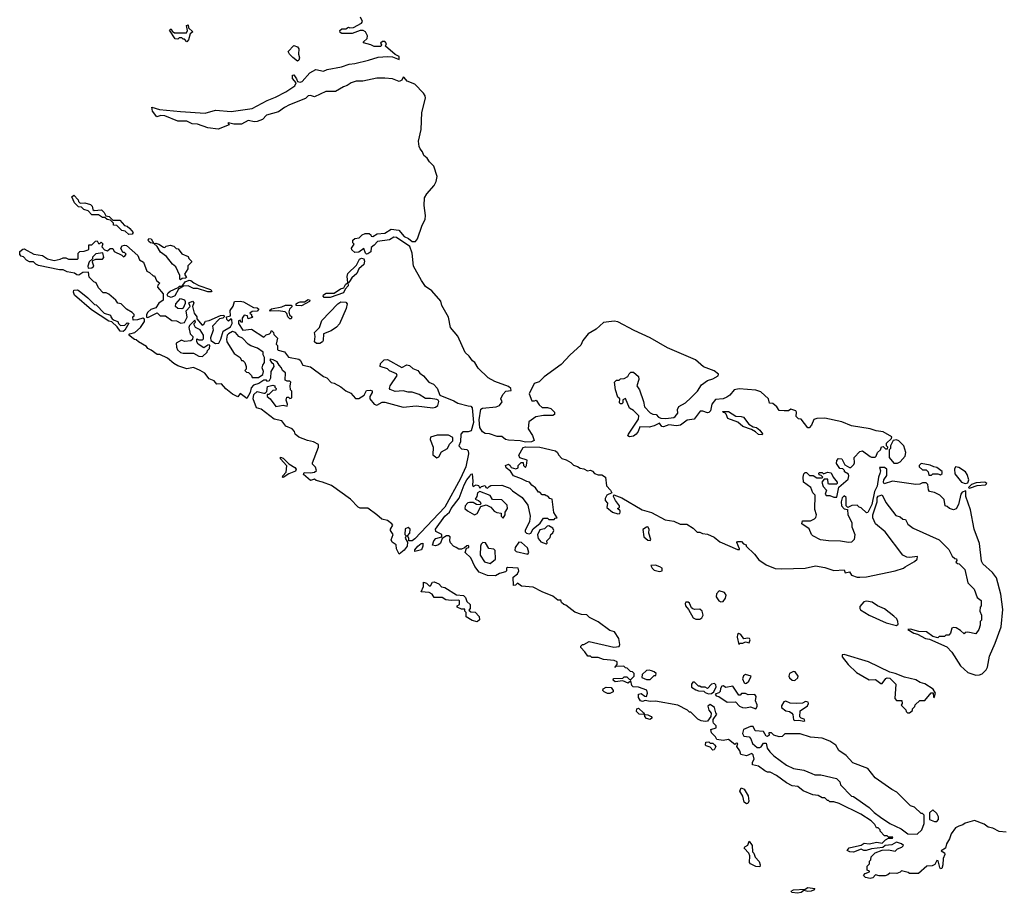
# Model space of a CAD drawing. Extents: x 2219101 to 2444320, y 201258 to 358766.
# Tile 17 of 256: x 2255090 to 2262654, y 241838 to 248549. Entities that reach past the tile are written whole.
import ezdxf

# ---------------------------------------------------------------- set-up
doc = ezdxf.new("R2010")
doc.units = 0

msp = doc.modelspace()

# ---------------------------------------------------------------- linework, layer by layer
at = {"layer": '0CON10XD'}
for points in [[(2260963, 245543), (2260925, 245547.5), (2260905.9, 245575.9), (2260875, 245600), (2260851.7, 245601.7), (2260842.5, 245635), (2260785, 245690), (2260745, 245703.3), (2260617, 245713), (2260580, 245705), (2260546.4, 245663.6), (2260521.7, 245648.3), (2260495, 245637.5), (2260435, 245630), (2260407.5, 245595), (2260397.5, 245545), (2260385, 245530), (2260375, 245527.5), (2260338.3, 245541.7), (2260318.3, 245541.7), (2260270.5, 245479.5), (2260218.3, 245471.7), (2260167.3, 245432.7), (2260135, 245429.2), (2260077, 245437), (2260035, 245422), (2260022.5, 245425), (2260005, 245450), (2259965, 245428), (2259925, 245418), (2259855, 245420), (2259842.5, 245385), (2259826.7, 245365), (2259805, 245350), (2259773.8, 245343.8), (2259763, 245353), (2259766.7, 245365), (2259845, 245480), (2259847.5, 245505), (2259805, 245547.5), (2259773.9, 245563.9), (2259745, 245640), (2259722.5, 245627.5), (2259723.3, 245605), (2259715, 245596.7), (2259705, 245596.7), (2259698.8, 245605), (2259700, 245635), (2259685, 245650), (2259667.5, 245705), (2259660, 245765), (2259675, 245780), (2259695, 245780), (2259705, 245790), (2259735, 245792.5), (2259763, 245807), (2259771.2, 245828.8), (2259785, 245840), (2259805, 245840), (2259845, 245807.5), (2259847.5, 245785), (2259832.5, 245735), (2259852.5, 245705), (2259883.3, 245615), (2259890, 245575), (2259935, 245527.5), (2259955, 245517.5), (2259980, 245515), (2259996.7, 245496.7), (2260015, 245487.5), (2260055, 245486.2), (2260115, 245493.3), (2260125, 245500), (2260146, 245525), (2260143.8, 245555), (2260155, 245576.7), (2260205, 245606.7), (2260245.9, 245644.1), (2260297.5, 245695), (2260327, 245743), (2260375, 245777.5), (2260415, 245790), (2260455, 245812.5), (2260457.5, 245825), (2260425, 245851.2), (2260343, 245883), (2260281.2, 245935), (2260066.8, 246026.8), (2259935, 246104.6), (2259811.2, 246161.2), (2259685, 246228.9), (2259656.8, 246233.2), (2259576.4, 246223.6), (2259518.3, 246171.7), (2259458, 246135), (2259416, 246085), (2259400.4, 246049.6), (2259319.2, 245975), (2259250.3, 245899.7), (2259118.8, 245805), (2259082, 245768), (2259042, 245755), (2259004, 245675), (2259025, 245620), (2259045, 245620), (2259057, 245627), (2259080.7, 245590.7), (2259105, 245570), (2259145, 245570), (2259171.7, 245561.7), (2259200, 245535), (2259200, 245515), (2259185, 245507.5), (2259115, 245507.5), (2259055, 245497.5), (2259001.7, 245458.3), (2258996.7, 245405), (2259030, 245355), (2259042.5, 245315), (2259023, 245307), (2258977.2, 245302.8), (2258935, 245314.5), (2258845, 245320), (2258823.3, 245325), (2258795, 245347.5), (2258757, 245347), (2258698.3, 245368.3), (2258665, 245370), (2258645, 245382.5), (2258625.8, 245415), (2258620, 245475), (2258633.1, 245556.9), (2258645, 245564), (2258750, 245575), (2258776.7, 245585), (2258796.7, 245613.3), (2258786.7, 245636.7), (2258801.2, 245668.8), (2258825, 245694.5), (2258865, 245700), (2258864.2, 245715), (2258845, 245730.6), (2258740.5, 245770.5), (2258688.3, 245798.3), (2258611.1, 245871.1), (2258587.3, 245915), (2258567.8, 245927.8), (2258543.5, 245965), (2258512.9, 245992.9), (2258455, 246117.1), (2258400, 246185), (2258385, 246264), (2258332.4, 246352.4), (2258325, 246386), (2258257.5, 246465), (2258208.5, 246498.5), (2258177.1, 246545), (2258116, 246655), (2258106.4, 246755), (2258086.9, 246806.9), (2257985, 246874.5), (2257965, 246878.5), (2257931.2, 246858.8), (2257838.8, 246845), (2257814.4, 246815.6), (2257790.7, 246799.3), (2257788.8, 246765), (2257765, 246750), (2257755, 246748.8), (2257745.9, 246755.9), (2257735, 246790), (2257695, 246762.5), (2257665, 246760), (2257641.7, 246781.7), (2257640, 246795), (2257660, 246825), (2257650, 246835), (2257650, 246855), (2257665, 246867.5), (2257697, 246873), (2257720, 246895), (2257743.3, 246906.7), (2257775, 246907.5), (2257787, 246897), (2257790, 246885), (2257803.6, 246883.6), (2257836.5, 246903.5), (2257895, 246910), (2257945, 246938.6), (2258002.3, 246932.3), (2258042.8, 246882.8), (2258078, 246868), (2258105, 246844.5), (2258131.4, 246845), (2258145.3, 246865), (2258180.8, 246969.2), (2258205.2, 247015), (2258208.1, 247045), (2258198.5, 247121.5), (2258199.2, 247180.8), (2258218.2, 247211.8), (2258275, 247274.5), (2258290, 247305), (2258296.1, 247345), (2258272, 247425), (2258237.4, 247457.4), (2258220.6, 247485), (2258195.5, 247505), (2258185.3, 247535), (2258166.4, 247556.3), (2258159.6, 247575), (2258154.4, 247615), (2258174.7, 247705), (2258179, 247835), (2258208.4, 247945), (2258206, 247965), (2258193.5, 247985), (2258125, 248054.7), (2258066.6, 248076.6), (2258045, 248104), (2258035, 248107.5), (2258026, 248084), (2258005, 248075.3), (2257955, 248094.7), (2257895, 248100.6), (2257835, 248100.3), (2257725, 248076.9), (2257675, 248077.1), (2257636, 248065), (2257605, 248042.9), (2257576.7, 248033.3), (2257515, 247998.1), (2257442.4, 247997.6), (2257355, 247957.5), (2257325, 247965.5), (2257306.4, 247963.6), (2257285, 247942.5), (2257164, 247895), (2257125, 247875.5), (2257078.5, 247841.5), (2256986.7, 247815), (2256955, 247783.3), (2256915, 247766.7), (2256895, 247763.8), (2256845, 247773.3), (2256795, 247747.5), (2256735, 247747.5), (2256695, 247757.5), (2256690, 247755), (2256698.3, 247741.7), (2256615, 247707.5), (2256535, 247717.5), (2256455, 247746), (2256415, 247748.8), (2256375, 247768.6), (2256305, 247768.8), (2256205, 247809.2), (2256175, 247813.8), (2256143, 247803), (2256111.2, 247845), (2256105, 247877.5), (2256165, 247858.6), (2256325.7, 247844.3), (2256515, 247832), (2256595, 247854.4), (2256714.4, 247844.4), (2256875, 247866), (2256990.8, 247929.2), (2257056.2, 247955), (2257135, 247995.8), (2257205, 248042), (2257214, 248065), (2257185, 248096.7), (2257185, 248123.3), (2257196, 248125), (2257217.5, 248095), (2257223.6, 248073.6), (2257245, 248068.1), (2257260.8, 248075), (2257320, 248140), (2257365, 248167.5), (2257425, 248154.5), (2257453.1, 248166.9), (2257562.6, 248187.4), (2257621.8, 248208.2), (2257665, 248212.6), (2257770.8, 248239.2), (2257845, 248260.4), (2257915, 248265.7), (2257953.2, 248263.2), (2258005, 248244), (2258005.9, 248265.9), (2257975, 248282.5), (2257900, 248345), (2257907.5, 248365), (2257895, 248382.5), (2257878.3, 248381.7), (2257861.7, 248368.3), (2257870, 248355), (2257865, 248342.5), (2257813.6, 248343.6), (2257787, 248357), (2257731.7, 248371.7), (2257731.7, 248378.3), (2257760, 248405), (2257762.5, 248425), (2257747.5, 248455), (2257730, 248465), (2257705, 248466.7), (2257645, 248443.3), (2257565, 248442.5), (2257551.7, 248451.7), (2257550, 248465), (2257565, 248480), (2257595, 248480), (2257615, 248492.5), (2257627, 248487), (2257655, 248488.8), (2257715, 248522.5), (2257722.5, 248535), (2257708.3, 248568.3)], [(2256375, 248380), (2256355, 248400), (2256345, 248400), (2256335, 248410), (2256315, 248410), (2256305, 248400), (2256285, 248402.5), (2256241.7, 248468.3), (2256255, 248480), (2256261.7, 248461.7), (2256278.3, 248448.3), (2256371.7, 248448.3), (2256380, 248465), (2256372.5, 248505), (2256385, 248510), (2256387.5, 248487.5), (2256420, 248455), (2256400, 248440), (2256387.5, 248395), (2256375, 248380)], [(2257225, 248231.2), (2257188, 248258), (2257163.6, 248283.6), (2257152.5, 248305), (2257195, 248350), (2257225, 248340), (2257234.1, 248324.1), (2257232, 248285), (2257240, 248255), (2257235, 248237.5), (2257225, 248231.2)], [(2255928.3, 246898.3), (2255900, 246925), (2255875, 246930), (2255837, 246967), (2255811.7, 246971.7), (2255810, 246985), (2255788.3, 247008.3), (2255763.3, 247013.3), (2255745, 247030), (2255725, 247030), (2255695, 247050), (2255645, 247050), (2255615, 247080), (2255581.7, 247091.7), (2255565, 247110), (2255541.7, 247111.7), (2255511.7, 247141.7), (2255491.7, 247188.3), (2255505, 247200), (2255540, 247165), (2255541.7, 247151.7), (2255555, 247140), (2255591.7, 247141.7), (2255635, 247130), (2255647, 247117), (2255651.7, 247091.7), (2255663, 247083), (2255718.3, 247088.3), (2255738.3, 247068.3), (2255751.7, 247041.7), (2255777, 247037), (2255805, 247010), (2255858.3, 247008.3), (2255895, 246967.5), (2255915, 246963.3), (2255936, 246946), (2255962.5, 246915), (2255955, 246902.5), (2255928.3, 246898.3)], [(2258005, 244443.3), (2257984, 244485), (2257981.2, 244515), (2257952.5, 244535), (2257943.8, 244553.8), (2257958.8, 244595), (2257938.8, 244625), (2257938.8, 244635), (2257956.2, 244665), (2257950, 244675), (2257915, 244701.2), (2257871.7, 244711.7), (2257835, 244746.2), (2257765, 244796.7), (2257705, 244797.5), (2257690, 244805), (2257632.5, 244865), (2257485, 244970), (2257417, 244997), (2257368.3, 245008.3), (2257355, 245020), (2257325, 245010), (2257270, 245055), (2257275, 245070), (2257325, 245066.7), (2257355, 245072.5), (2257370, 245085), (2257361.7, 245111.7), (2257340, 245135), (2257340, 245145), (2257385.8, 245265), (2257386.2, 245286.2), (2257347, 245307), (2257300, 245315), (2257235, 245342.5), (2257207.5, 245365), (2257200, 245385), (2257182.5, 245405), (2257135, 245426.7), (2257105, 245466.7), (2257045, 245480), (2256945, 245557.5), (2256908.3, 245568.3), (2256882.5, 245635), (2256889.3, 245670.7), (2256915, 245692.5), (2256965, 245680), (2256975, 245680), (2256988.3, 245691.7), (2256995, 245730), (2257035, 245740), (2257050, 245735), (2257050, 245725), (2257060, 245715), (2257058.3, 245701.7), (2257035, 245700), (2257005, 245670), (2256991.7, 245668.3), (2256990, 245655), (2257015, 245637.5), (2257057, 245577), (2257115, 245587.5), (2257145, 245580), (2257147.5, 245595), (2257137.5, 245625), (2257141.7, 245648.3), (2257155, 245650), (2257165, 245640), (2257180, 245645), (2257180, 245695), (2257170, 245705), (2257167.5, 245735), (2257172.5, 245765), (2257165, 245772.5), (2257145, 245772.5), (2257130.7, 245780.7), (2257132.5, 245835), (2257110, 245855), (2257102.5, 245875), (2257082.5, 245895), (2257069.3, 245919.3), (2257037, 245937), (2257015, 245940), (2257012.5, 245935), (2257023.3, 245915), (2257036.7, 245906.7), (2257043.3, 245885), (2257020, 245845), (2257017.5, 245795), (2257007.5, 245775), (2256995, 245770), (2256985, 245780), (2256965, 245780), (2256926.2, 245753.8), (2256885, 245740), (2256868.3, 245721.7), (2256860, 245685), (2256835, 245640), (2256785, 245676.7), (2256765, 245652.5), (2256725, 245672.5), (2256672.9, 245712.9), (2256640.7, 245750.7), (2256605, 245750), (2256584.1, 245774.1), (2256545, 245791.2), (2256513, 245833), (2256477.5, 245855), (2256425, 245876.2), (2256375, 245866.2), (2256305, 245890), (2256275, 245906.7), (2256225, 245948.8), (2256166.4, 245976.4), (2256145, 245977.5), (2256100.7, 246010.7), (2256075, 246022.5), (2256065, 246037.5), (2256003, 246073), (2255985, 246090), (2255971.7, 246091.7), (2255927.5, 246125), (2255935, 246136.7), (2255973.8, 246146.2), (2256017.5, 246185), (2256049.5, 246230.5), (2256048.3, 246248.3), (2256035, 246255.8), (2255995, 246242), (2255961.7, 246241.7), (2255960, 246265), (2255970, 246275), (2255970, 246285), (2255955, 246300), (2255910, 246325), (2255870, 246365), (2255845, 246370), (2255827.5, 246395), (2255775, 246440), (2255755, 246450), (2255731.7, 246451.7), (2255695, 246490), (2255676.4, 246526.4), (2255660, 246535), (2255625, 246570), (2255618.3, 246608.3), (2255575, 246607.5), (2255545, 246587.5), (2255528.3, 246588.3), (2255511.7, 246601.7), (2255455, 246612.5), (2255425, 246627.5), (2255395, 246627.5), (2255235, 246660), (2255215, 246670), (2255195, 246690), (2255165, 246690), (2255141.7, 246701.7), (2255118.3, 246728.3), (2255101.7, 246731.7), (2255090, 246745), (2255091.7, 246768.3), (2255113, 246787), (2255125, 246787.5), (2255198.3, 246748.3), (2255266.4, 246736.4), (2255303, 246713), (2255355, 246700), (2255401.7, 246708.3), (2255425, 246720), (2255445, 246720), (2255465, 246710), (2255535, 246710), (2255540, 246715), (2255540, 246755), (2255551.7, 246768.3), (2255585, 246770), (2255615, 246780), (2255620, 246785), (2255621.7, 246818.3), (2255645, 246820), (2255671.7, 246848.3), (2255685, 246850), (2255695, 246830), (2255705, 246830), (2255715, 246840), (2255728.3, 246828.3), (2255720, 246805), (2255741.7, 246781.7), (2255765, 246772.5), (2255785, 246790), (2255805, 246790), (2255815, 246767.5), (2255875, 246740), (2255888.3, 246728.3), (2255898.3, 246731.7), (2255907, 246747), (2255895, 246760), (2255881.7, 246761.7), (2255867.5, 246795), (2255878.3, 246811.7), (2255895, 246817.5), (2255910, 246815), (2255996.4, 246736.4), (2256010, 246705), (2256040, 246685), (2256067, 246617), (2256087.5, 246607.5), (2256115, 246580), (2256125, 246580), (2256140, 246545), (2256167.5, 246525), (2256151.7, 246508.3), (2256150, 246495), (2256191.7, 246441.7), (2256191.2, 246395), (2256158.3, 246371.7), (2256135, 246336.2), (2256098.6, 246321.4), (2256075, 246301.2), (2256064.3, 246285), (2256063.6, 246263.6), (2256075, 246260), (2256145, 246297.5), (2256170, 246275), (2256210, 246275), (2256258.3, 246238.3), (2256295, 246236.7), (2256328.3, 246218.3), (2256355, 246222.5), (2256376.1, 246263.9), (2256368.3, 246311.7), (2256400, 246345), (2256390, 246375), (2256416.7, 246386.7), (2256426.7, 246375), (2256417.5, 246345), (2256430, 246295), (2256450, 246265), (2256451.7, 246251.7), (2256493, 246203), (2256505, 246210), (2256518.3, 246231.7), (2256545, 246237.5), (2256633, 246277), (2256658.3, 246278.3), (2256660, 246265), (2256650, 246255), (2256625, 246250), (2256570, 246195), (2256576.7, 246165), (2256556.7, 246105), (2256557.5, 246085), (2256595, 246062.5), (2256620, 246065), (2256636.2, 246093.8), (2256653.9, 246156.1), (2256710, 246190), (2256722.5, 246215), (2256720, 246245), (2256715, 246250), (2256695, 246233.3), (2256682.5, 246245), (2256680, 246265), (2256710, 246275), (2256706.7, 246315), (2256731.2, 246348.8), (2256740, 246385), (2256785, 246386.9), (2256810.6, 246380.6), (2256885, 246337.8), (2256915, 246336.4), (2256926, 246325), (2256915, 246308.8), (2256875, 246308), (2256857.5, 246295), (2256870, 246285), (2256870, 246275), (2256880, 246265), (2256875, 246260), (2256845, 246250), (2256840, 246275), (2256815, 246280), (2256800, 246255), (2256800, 246225), (2256791.7, 246221.7), (2256785, 246240), (2256770, 246235), (2256770, 246215), (2256803.6, 246163.6), (2256871.7, 246171.7), (2256965, 246110), (2256983, 246127), (2257010, 246135), (2257020, 246145), (2257021.7, 246158.3), (2257028.3, 246158.3), (2257040, 246145), (2257041.7, 246131.7), (2257071.7, 246101.7), (2257060, 246055), (2257070, 246045), (2257070, 246015), (2257075, 246010), (2257125, 245996.7), (2257156.4, 245956.4), (2257235, 245940), (2257245, 245932.5), (2257264.2, 245894.2), (2257325, 245881.2), (2257425, 245807.5), (2257448.8, 245798.8), (2257483, 245763), (2257505, 245757.5), (2257558.3, 245728.3), (2257595, 245696.7), (2257635, 245680), (2257668.8, 245638.8), (2257695, 245640), (2257736.7, 245663.3), (2257755, 245700), (2257785, 245702.5), (2257796.7, 245696.7), (2257797.5, 245685), (2257780, 245655), (2257780, 245635), (2257812.5, 245595), (2257835, 245587.5), (2257875, 245610), (2257895, 245610), (2258035, 245573.3), (2258135, 245583.3), (2258265, 245566.2), (2258285, 245571.2), (2258303.3, 245585), (2258310, 245615), (2258305, 245626.7), (2258295, 245631.2), (2258245, 245640), (2258208.3, 245638.3), (2258159.5, 245669.5), (2258105, 245686.7), (2258075, 245686.7), (2258035, 245696.7), (2257975, 245692.5), (2257937, 245707), (2257930, 245715), (2257936.7, 245735), (2257990, 245815), (2257985, 245827.5), (2257931.7, 245851.7), (2257915, 245867.5), (2257860, 245885), (2257861.7, 245908.3), (2257890, 245935), (2257915, 245937.5), (2258025, 245877.5), (2258063.8, 245896.2), (2258085, 245892.5), (2258109.3, 245869.3), (2258150, 245855), (2258163.6, 245833.6), (2258191.7, 245811.7), (2258232.5, 245765), (2258268, 245748), (2258298.3, 245718.3), (2258317.5, 245665), (2258425, 245622), (2258455, 245603.8), (2258535, 245582.9), (2258555, 245578.8), (2258567.4, 245567.4), (2258576.8, 245455), (2258558.3, 245391.7), (2258536.1, 245383.9), (2258495, 245382), (2258478.8, 245365), (2258477.5, 245305), (2258462.5, 245275), (2258485, 245253.3), (2258526.1, 245246.1), (2258535, 245237.5), (2258538.1, 245215), (2258517.5, 245115), (2258477, 245023), (2258357.2, 244802.8), (2258125, 244560.6), (2258105, 244546.2), (2258080, 244545), (2258080, 244565), (2258070, 244585), (2258087, 244603), (2258090, 244635), (2258075, 244646.7), (2258051.7, 244638.3), (2258050, 244595), (2258060, 244585), (2258052.5, 244565), (2258070, 244535), (2258067.5, 244505), (2258045, 244472.9), (2258005, 244443.3)], [(2256325, 246550), (2256320, 246555), (2256320, 246585), (2256289.3, 246649.3), (2256265, 246670), (2256218.6, 246728.6), (2256173, 246763), (2256146.7, 246806.7), (2256120, 246830), (2256095, 246833.8), (2256082.5, 246845), (2256077.5, 246855), (2256081.7, 246868.3), (2256100, 246865), (2256120, 246830), (2256135, 246832.5), (2256160, 246825), (2256195, 246802.5), (2256205, 246800), (2256215, 246810), (2256245, 246817.5), (2256275, 246810), (2256291.7, 246791.7), (2256308.3, 246788.3), (2256335, 246750), (2256385, 246730), (2256390, 246715), (2256410, 246695), (2256410, 246685), (2256383, 246657), (2256382.5, 246635), (2256356.7, 246595), (2256371.7, 246568.3), (2256365, 246562.5), (2256338.3, 246561.7), (2256325, 246550)], [(2255615, 246640), (2255645, 246642.5), (2255660, 246655), (2255650, 246685), (2255651.7, 246698.3), (2255675, 246710), (2255725, 246710), (2255737.5, 246722.5), (2255728.3, 246758.3), (2255675, 246750), (2255650, 246725), (2255648.3, 246711.7), (2255625, 246690), (2255612.5, 246655), (2255615, 246640)], [(2257475, 246414.7), (2257428.8, 246415), (2257421.5, 246425), (2257424.1, 246435.9), (2257445, 246447.5), (2257505, 246448.6), (2257555, 246482.5), (2257580.7, 246489.3), (2257592, 246515), (2257610, 246530), (2257605.6, 246575), (2257612.1, 246597.9), (2257677.2, 246662.8), (2257700.2, 246709.8), (2257715, 246717.5), (2257732.7, 246712.7), (2257740, 246695), (2257732.7, 246667.3), (2257694.5, 246635.5), (2257681.1, 246598.9), (2257642.9, 246565), (2257625, 246536.7), (2257615, 246527.5), (2257610, 246530), (2257613.3, 246505), (2257591.2, 246478.8), (2257578.9, 246451.1), (2257475, 246414.7)], [(2256255, 246413.8), (2256228.8, 246425), (2256222.5, 246435), (2256230, 246450), (2256245.9, 246464.1), (2256308.3, 246491.7), (2256318.3, 246501.7), (2256338.3, 246501.7), (2256362.5, 246535), (2256391.2, 246548.8), (2256405, 246546.2), (2256426.8, 246526.8), (2256467.4, 246507.4), (2256555, 246476.7), (2256566.7, 246465), (2256561.2, 246458.8), (2256535, 246458.6), (2256455, 246483.1), (2256424.2, 246484.2), (2256385, 246503.3), (2256347.5, 246502.5), (2256311.2, 246478.8), (2256282, 246428), (2256255, 246413.8)], [(2255885, 246154), (2255862.5, 246155), (2255839.3, 246189.3), (2255798.3, 246228.3), (2255775, 246233.3), (2255640.7, 246320.7), (2255511.7, 246431.7), (2255502.5, 246455), (2255505, 246470), (2255535, 246472.5), (2255546.7, 246466.7), (2255613, 246413), (2255665, 246360), (2255678.3, 246358.3), (2255740, 246295), (2255788.3, 246278.3), (2255790, 246265), (2255801.7, 246251.7), (2255815, 246240), (2255845, 246230), (2255850, 246215), (2255865, 246200), (2255897, 246203), (2255915, 246220), (2255928.3, 246218.3), (2255897.3, 246162.7), (2255885, 246154)], [(2256335, 246327.5), (2256305, 246331.2), (2256287.5, 246345), (2256290, 246365), (2256325, 246406.7), (2256355, 246397.5), (2256362.5, 246385), (2256361.7, 246368.3), (2256345, 246332.5), (2256335, 246327.5)], [(2257255, 246351.5), (2257213, 246353), (2257214.3, 246365), (2257224.3, 246375), (2257245, 246381.8), (2257279.1, 246380.9), (2257305, 246400), (2257319.2, 246395), (2257316.2, 246383.8), (2257255, 246351.5)], [(2257370.2, 246060.2), (2257353.7, 246073.7), (2257360, 246115), (2257353.9, 246146.1), (2257393.3, 246185), (2257412, 246238), (2257533.9, 246366.1), (2257558.3, 246381.7), (2257595, 246380), (2257605.3, 246365), (2257599.2, 246330.8), (2257547.2, 246212.8), (2257524, 246186), (2257482, 246158), (2257423.6, 246136.4), (2257421.2, 246085), (2257415.7, 246074.3), (2257395, 246061.4), (2257370.2, 246060.2)], [(2257175, 246250), (2257165, 246250), (2257150, 246265), (2257141.7, 246291.7), (2257130, 246305), (2257075, 246313.3), (2257015, 246310), (2257010, 246315), (2257025, 246328.8), (2257105, 246342.9), (2257133.3, 246356.7), (2257175.9, 246355.9), (2257182.5, 246345), (2257163.1, 246325), (2257156.7, 246305), (2257161.7, 246281.7), (2257180, 246265), (2257175, 246250)], [(2256495, 245961.2), (2256530, 245995), (2256531.7, 246008.3), (2256547, 246023), (2256550, 246045), (2256545, 246050), (2256535, 246047.5), (2256505, 246027.5), (2256460, 246055), (2256450, 246075), (2256451.7, 246098.3), (2256465, 246090), (2256495, 246090), (2256501.7, 246098.3), (2256502.5, 246125), (2256476.4, 246166.4), (2256440, 246185), (2256430, 246205), (2256430, 246215), (2256440, 246225), (2256435, 246240), (2256395, 246200), (2256390, 246185), (2256400, 246135), (2256420, 246115), (2256418.3, 246091.7), (2256405, 246082.5), (2256355, 246077.5), (2256333, 246087), (2256292.5, 246065), (2256293.6, 246033.6), (2256303.6, 246013.6), (2256325, 245993.3), (2256345, 245986.7), (2256425, 245987.5), (2256465, 245963.3), (2256495, 245961.2)], [(2256925, 245800), (2256957.5, 245822.5), (2256962.5, 245845), (2256952.5, 245875), (2256956.7, 245895), (2256970, 245915), (2256970, 245955), (2256960, 245975), (2256960, 245995), (2256915.9, 246025.9), (2256865, 246043.3), (2256845.9, 246055.9), (2256803, 246103), (2256774.1, 246114.1), (2256747, 246147), (2256725, 246152.5), (2256693.8, 246136.2), (2256683.3, 246125), (2256678.8, 246095), (2256682.5, 246075), (2256737.5, 245985), (2256783, 245953), (2256795, 245930), (2256805, 245930), (2256820, 245915), (2256830, 245885), (2256830, 245865), (2256820, 245855), (2256831.7, 245841.7), (2256848.3, 245838.3), (2256870, 245815), (2256875, 245800), (2256925, 245800)], [(2259467, 243957), (2259447, 243977), (2259405, 243980), (2259355, 243997.5), (2259285, 244050), (2259270, 244055), (2259251.7, 244071.7), (2259248.3, 244088.3), (2259225, 244090), (2259185, 244120), (2259105, 244152.5), (2259035, 244190), (2258945, 244197.5), (2258915, 244220), (2258900, 244205), (2258885, 244202.5), (2258880, 244265), (2258915, 244292.5), (2258926, 244315), (2258920, 244335), (2258838.3, 244341.7), (2258830, 244335), (2258830, 244315), (2258823, 244307), (2258775, 244293.3), (2258745, 244276.2), (2258685, 244280), (2258620, 244305), (2258587.3, 244347.3), (2258555.8, 244415.8), (2258512.5, 244455), (2258521.7, 244488.3), (2258540, 244495), (2258540, 244505), (2258535, 244510), (2258525, 244507.5), (2258508.3, 244491.7), (2258485, 244482.5), (2258465, 244482.5), (2258443, 244493), (2258423.6, 244503.6), (2258399.3, 244529.3), (2258393.8, 244545), (2258396.7, 244575), (2258385, 244583.3), (2258370, 244585), (2258335, 244562.5), (2258322.9, 244527.1), (2258306.6, 244513.4), (2258285, 244507.1), (2258261.7, 244511.7), (2258272.5, 244545), (2258286.9, 244563.1), (2258333, 244577), (2258333.3, 244595), (2258287, 244617), (2258283.8, 244635), (2258355, 244734.2), (2258392.5, 244765), (2258406, 244795), (2258467, 244873), (2258504.6, 244975), (2258525.6, 245015), (2258548.8, 245041.2), (2258555, 245057.5), (2258565, 245060), (2258572, 245005), (2258567.5, 244975), (2258575, 244962.5), (2258596.4, 244976.4), (2258615, 244970), (2258625, 244950), (2258638.3, 244961.7), (2258665, 244970), (2258670, 244955), (2258685, 244950), (2258696.2, 244963.8), (2258710.8, 244969.2), (2258795, 244973.3), (2258855, 244950), (2258875, 244930), (2258949.5, 244879.5), (2258995, 244820), (2259012.5, 244735), (2259007.5, 244695), (2258973.3, 244625), (2258973.3, 244615), (2258982.5, 244605), (2259005, 244600), (2259016.7, 244605), (2259035, 244637.5), (2259089.3, 244680.7), (2259115, 244720), (2259145, 244720), (2259155, 244710), (2259195, 244710), (2259205, 244720), (2259218.3, 244721.7), (2259193, 244763), (2259180, 244865), (2259161.7, 244871.7), (2259148.3, 244888.3), (2259135, 244890), (2259125, 244900), (2259105, 244900), (2259085, 244920), (2259075, 244920), (2259053, 244953), (2259023.6, 244973.6), (2259007, 244997), (2258985, 245000), (2258945, 245022.5), (2258882.5, 245045), (2258860, 245080), (2258826.7, 245105), (2258823.3, 245125), (2258845, 245133.3), (2258857.5, 245125), (2258865, 245110), (2258901.7, 245098.3), (2258920, 245105), (2258920, 245125), (2258943, 245147), (2258958.3, 245148.3), (2258960, 245125), (2258975, 245110), (2258982.5, 245125), (2258987.5, 245165), (2258933, 245183), (2258924.1, 245204.1), (2258958.5, 245261.5), (2258975, 245266.4), (2259085, 245264.4), (2259205.7, 245235.7), (2259222.5, 245225), (2259230, 245205), (2259255, 245177.5), (2259288.3, 245168.3), (2259325, 245147.5), (2259345, 245127.5), (2259375, 245117.5), (2259395, 245102.5), (2259425, 245097.5), (2259453, 245083), (2259475, 245087.5), (2259491.7, 245081.7), (2259505, 245062.5), (2259535, 245052.5), (2259561.7, 245051.7), (2259590, 245035), (2259597.5, 244967.5), (2259630, 244935), (2259640, 244915), (2259600, 244895), (2259588.3, 244871.7), (2259587.5, 244855), (2259606.2, 244835), (2259601.7, 244801.7), (2259645, 244766.7), (2259685, 244752.5), (2259700, 244755), (2259702.5, 244765), (2259702.5, 244775), (2259682.5, 244795), (2259698.3, 244801.7), (2259697.5, 244815), (2259667.5, 244855), (2259652.5, 244885), (2259655, 244900), (2259715, 244876.2), (2259872.3, 244782.3), (2259945, 244763.8), (2260047.7, 244707.7), (2260115, 244696.7), (2260165, 244672.5), (2260215, 244672.5), (2260265, 244643.3), (2260295, 244612.5), (2260315, 244612.5), (2260335, 244602.5), (2260375, 244596), (2260425, 244572.5), (2260468.8, 244538.8), (2260605, 244480), (2260620, 244480), (2260620, 244485), (2260598.3, 244531.7), (2260605, 244540), (2260635, 244540), (2260651.7, 244521.7), (2260670, 244515), (2260670, 244505), (2260735, 244443.3), (2260769.7, 244399.7), (2260825, 244360), (2260895, 244333.8), (2260945, 244330), (2261125, 244336.2), (2261205, 244353.3), (2261275, 244340), (2261345, 244316.7), (2261423.3, 244323.3), (2261430.7, 244300.7), (2261466.2, 244306.2), (2261481.7, 244281.7), (2261525, 244266.7), (2261545, 244266), (2261595, 244268), (2261815, 244313.8), (2261880, 244335), (2261892.5, 244345), (2261965, 244386.7), (2261986.2, 244405), (2261987.5, 244425), (2261925, 244416.2), (2261905, 244418.8), (2261876.1, 244436.1), (2261740, 244615), (2261663.8, 244675), (2261645, 244722.5), (2261644.3, 244745.7), (2261677.1, 244845), (2261677.1, 244875), (2261685, 244888), (2261715, 244900), (2261745, 244840), (2261820.7, 244740.7), (2261855, 244730), (2261875, 244712.5), (2261895, 244710), (2261913.6, 244673.6), (2261955, 244642.5), (2262155, 244552.5), (2262229.3, 244479.3), (2262255, 244427.5), (2262275, 244410), (2262288.3, 244408.3), (2262290, 244395), (2262281.7, 244381.7), (2262295, 244370), (2262308.3, 244368.3), (2262350, 244325), (2262373.9, 244223.9), (2262422.5, 244175), (2262445, 244110), (2262477, 244087), (2262477.5, 244045), (2262470, 244035), (2262467.5, 244005), (2262480, 243975), (2262480, 243935), (2262470, 243925), (2262468.3, 243898.3), (2262457.5, 243865), (2262435, 243830), (2262375, 243842.5), (2262355, 243840), (2262345, 243830), (2262317, 243857), (2262285, 243876.7), (2262265, 243880), (2262252.5, 243875), (2262240, 243835), (2262228.3, 243821.7), (2262205, 243820), (2262195, 243810), (2262155, 243810), (2262145, 243800), (2262105, 243810), (2262057, 243847), (2261998.3, 243848.3), (2261935, 243867.5), (2261912.5, 243865), (2261960, 243835), (2261988.8, 243828.8), (2262050, 243795), (2262079.2, 243789.2), (2262211.7, 243731.7), (2262250.2, 243690.2), (2262316.9, 243585), (2262373.8, 243533.8), (2262435.4, 243514.6), (2262465, 243515.5), (2262485, 243524.5), (2262515, 243554.4), (2262526.4, 243575), (2262540, 243660), (2262585, 243760), (2262631.1, 243885), (2262642.3, 244017.7), (2262627.3, 244135), (2262595, 244260), (2262565, 244303.1), (2262489.5, 244369.5), (2262478.5, 244388.5), (2262464, 244525), (2262422.3, 244635), (2262395, 244783.3), (2262358, 244885), (2262360, 244930), (2262331.7, 244918.3), (2262320, 244905), (2262302.5, 244825), (2262285, 244790), (2262265, 244782.5), (2262233, 244793), (2262215, 244810), (2262200, 244815), (2262191.7, 244861.7), (2262160, 244895), (2262117, 244917), (2262080, 244925), (2262071.7, 244938.3), (2262067, 244977), (2262055, 244990), (2262025, 244990), (2262005, 244980), (2261975, 244977.5), (2261795, 245002.5), (2261732.5, 244982.5), (2261727.5, 244995), (2261730, 245015), (2261753, 245047), (2261752.5, 245095), (2261735, 245107.5), (2261695, 245110), (2261703, 245083), (2261698.3, 245061.7), (2261686.7, 245035), (2261678.8, 244965), (2261656.7, 244925), (2261635.8, 244824.2), (2261605, 244762.5), (2261595, 244760), (2261555, 244800), (2261540, 244805), (2261525, 244820), (2261483, 244817), (2261451.7, 244801.7), (2261440, 244815), (2261438.3, 244878.3), (2261425, 244890), (2261410, 244875), (2261400, 244845), (2261402.5, 244815), (2261425, 244790), (2261450, 244785), (2261452.5, 244745), (2261482.5, 244685), (2261483.6, 244653.6), (2261506.2, 244595), (2261500, 244555), (2261480, 244535), (2261458.3, 244531.7), (2261395, 244542.5), (2261305, 244544.3), (2261242.7, 244552.7), (2261183.6, 244583.6), (2261172.5, 244595), (2261156.4, 244636.4), (2261100, 244675), (2261105, 244700), (2261165, 244700), (2261197.5, 244715), (2261207.5, 244725), (2261212.5, 244745), (2261200, 244785), (2261202.5, 244895), (2261183.9, 244913.9), (2261167.5, 244955), (2261112.5, 244995), (2261110, 245035), (2261115, 245060), (2261125, 245070), (2261135, 245070), (2261158.3, 245048.3), (2261187, 245047), (2261215, 245030), (2261255, 245030), (2261260, 245035), (2261248.3, 245048.3), (2261231.7, 245051.7), (2261230, 245065), (2261235, 245070), (2261255, 245070), (2261265, 245060), (2261295, 245072.5), (2261325, 245067.5), (2261340, 245035), (2261370, 244995), (2261370, 244985), (2261365, 244980), (2261305, 244980), (2261300, 244985), (2261298.3, 245018.3), (2261271.7, 245018.3), (2261252.5, 244995), (2261263, 244963), (2261287.5, 244935), (2261277.5, 244905), (2261285, 244892.5), (2261315, 244892.5), (2261345, 244880), (2261368.3, 244881.7), (2261382.5, 244957.5), (2261455, 245020), (2261461.2, 245045), (2261457.5, 245057.5), (2261427.5, 245075), (2261427.5, 245085), (2261415, 245097.5), (2261391.2, 245101.2), (2261365, 245140), (2261368.3, 245161.7), (2261381.7, 245178.3), (2261406.4, 245176.4), (2261428.3, 245128.3), (2261465, 245107.5), (2261475, 245107.5), (2261498.3, 245131.7), (2261503.3, 245145), (2261500, 245185), (2261545, 245232.5), (2261565, 245236.7), (2261623, 245193), (2261635, 245187.5), (2261661.7, 245188.3), (2261670, 245195), (2261680, 245225), (2261702.5, 245245), (2261711.7, 245268.3), (2261725, 245270), (2261741.7, 245251.7), (2261758.3, 245251.7), (2261760, 245265), (2261750, 245275), (2261750, 245295), (2261788.3, 245331.7), (2261790, 245345), (2261725, 245383.8), (2261669.2, 245389.2), (2261625, 245406.9), (2261479.5, 245429.5), (2261405, 245458.5), (2261275, 245488.1), (2261215, 245486.2), (2261191.7, 245478.3), (2261172.5, 245435), (2261155, 245413.3), (2261145, 245412.5), (2261095, 245480), (2261073, 245483), (2261055, 245500), (2261057.5, 245535), (2261052.5, 245545), (2261015, 245556.7), (2260997, 245543), (2260963, 245543)], [(2260795, 245360), (2260765, 245363.3), (2260743.8, 245383.8), (2260711.7, 245401.7), (2260645, 245423.3), (2260607, 245457), (2260530, 245485), (2260518.3, 245518.3), (2260505, 245530), (2260495, 245530), (2260491.7, 245538.3), (2260535, 245540), (2260593, 245503), (2260631.7, 245501.7), (2260650, 245495), (2260690.7, 245440.7), (2260725, 245420), (2260750, 245415), (2260777.5, 245395), (2260797, 245367), (2260795, 245360)], [(2258295, 245183.3), (2258309.3, 245190.7), (2258330.7, 245229.3), (2258376.7, 245255), (2258392, 245288), (2258416.7, 245313.3), (2258418.3, 245338.3), (2258385, 245357.5), (2258296.4, 245356.4), (2258247, 245343), (2258242.5, 245325), (2258267.5, 245265), (2258263.3, 245205), (2258295, 245183.3)], [(2261835, 245142.5), (2261855, 245152.5), (2261892.5, 245195), (2261896.7, 245225), (2261882.5, 245275), (2261845, 245313.3), (2261825, 245321.2), (2261800, 245315), (2261780, 245275), (2261780, 245255), (2261770, 245245), (2261770, 245185), (2261805, 245142.5), (2261835, 245142.5)], [(2257115, 245032.5), (2257110, 245035), (2257112.5, 245045), (2257137, 245073), (2257141.7, 245121.7), (2257092.5, 245175), (2257092.5, 245187.5), (2257115, 245180), (2257157, 245137), (2257205, 245110), (2257213.3, 245095), (2257208.3, 245081.7), (2257158.8, 245061.2), (2257115, 245032.5)], [(2262095, 245050), (2262105, 245060), (2262145, 245060), (2262165, 245052.5), (2262178.3, 245061.7), (2262178.3, 245078.3), (2262135, 245110), (2262113, 245113), (2262085, 245127.5), (2262015, 245140), (2262000, 245125), (2262000, 245115), (2262025, 245090), (2262055, 245090), (2262070, 245075), (2262075, 245050), (2262095, 245050)], [(2262355, 244986.7), (2262375, 244990), (2262382.5, 245015), (2262370, 245055), (2262356.7, 245075), (2262305, 245110), (2262280, 245115), (2262272.5, 245095), (2262275, 245060), (2262326.4, 244996.4), (2262355, 244986.7)], [(2262385, 244950), (2262395, 244953.3), (2262445, 244971.2), (2262510, 244975), (2262520, 244985), (2262505, 244996), (2262438.3, 244991.7), (2262401.7, 244978.3), (2262380, 244955), (2262385, 244950)], [(2258805, 244720), (2258820, 244745), (2258820, 244765), (2258837, 244793), (2258835, 244820), (2258795, 244860), (2258723, 244863), (2258703.6, 244893.6), (2258625, 244923.3), (2258607.5, 244915), (2258601.2, 244885), (2258590, 244865), (2258616.1, 244856.1), (2258627.5, 244845), (2258632.5, 244835), (2258628.3, 244821.7), (2258600, 244825), (2258575, 244840), (2258545, 244840), (2258533.6, 244836.4), (2258512.5, 244815), (2258510, 244795), (2258530, 244775), (2258585, 244746.2), (2258603.8, 244756.2), (2258631.7, 244808.3), (2258675, 244822.5), (2258710, 244805), (2258735, 244772.5), (2258755, 244762.5), (2258788.3, 244758.3), (2258790, 244735), (2258805, 244720)], [(2259135, 244522.5), (2259141.7, 244528.3), (2259140, 244545), (2259165, 244570), (2259170, 244595), (2259185, 244607.5), (2259193.3, 244625), (2259185, 244642.5), (2259155, 244660), (2259143, 244657), (2259121.7, 244638.3), (2259085, 244630), (2259069.3, 244590.7), (2259074.2, 244564.2), (2259085, 244547.5), (2259095, 244537.5), (2259135, 244522.5)], [(2259935, 244547.5), (2259940, 244555), (2259924, 244605), (2259926, 244636), (2259915, 244652.5), (2259905, 244651.2), (2259877.7, 244632.3), (2259884, 244575), (2259915, 244551.2), (2259935, 244547.5)], [(2258125, 244462.5), (2258126.7, 244475), (2258149.2, 244505), (2258175, 244526), (2258186.7, 244526.7), (2258186.7, 244505), (2258176.2, 244475), (2258125, 244462.5)], [(2258705, 244372.5), (2258746.7, 244405), (2258741.7, 244471.7), (2258731.7, 244481.7), (2258695, 244487.5), (2258669.3, 244529.3), (2258648.3, 244531.7), (2258635, 244520), (2258630, 244505), (2258627.5, 244435), (2258660, 244385), (2258705, 244372.5)], [(2258995, 244443.3), (2259002.5, 244455), (2258990.5, 244490.5), (2258945, 244533.3), (2258925, 244536.2), (2258896, 244495), (2258895, 244472.5), (2258904.2, 244464.2), (2258995, 244443.3)], [(2260005, 244310.8), (2260025, 244313.8), (2260026.7, 244335), (2260007.5, 244345), (2259975, 244358), (2259940, 244355), (2259948.8, 244335), (2259965, 244320.8), (2260005, 244310.8)], [(2258605, 243922.5), (2258565, 243932.5), (2258520.7, 243960.7), (2258520, 243995), (2258510, 244005), (2258510, 244020), (2258485, 244020), (2258450, 244035), (2258450, 244045), (2258470, 244055), (2258470, 244085), (2258465, 244090), (2258405, 244087.5), (2258365, 244092.5), (2258335, 244110), (2258275, 244110), (2258260, 244135), (2258235, 244147.5), (2258175, 244152.5), (2258192.5, 244195), (2258191.7, 244228.3), (2258215, 244220), (2258235, 244200), (2258245, 244200), (2258261.7, 244228.3), (2258275, 244230), (2258310, 244215), (2258331.7, 244191.7), (2258357, 244187), (2258445, 244130), (2258500, 244125), (2258515, 244110), (2258525, 244080), (2258550, 244055), (2258550, 244025), (2258541.7, 244011.7), (2258555, 244000), (2258588.3, 243998.3), (2258620, 243965), (2258621.7, 243938.3), (2258605, 243922.5)], [(2260477, 244077), (2260495, 244080), (2260512.5, 244105), (2260517, 244127), (2260505, 244147.5), (2260465, 244160), (2260443, 244137), (2260440, 244115), (2260460, 244085), (2260477, 244077)], [(2260315, 243942.9), (2260330, 243955), (2260340.8, 243975), (2260332.5, 244005), (2260315, 244019.4), (2260275, 244017.1), (2260262.1, 244022.1), (2260251.7, 244031.7), (2260235, 244067.5), (2260225, 244074), (2260206.7, 244073.3), (2260202.5, 244065), (2260206.2, 244045), (2260228.8, 244018.8), (2260263.8, 243955), (2260285, 243943.3), (2260315, 243942.9)], [(2261825, 243894), (2261840, 243905), (2261837.5, 243925), (2261827.5, 243945), (2261806.4, 243966.4), (2261735, 244022.5), (2261680, 244045), (2261640, 244075), (2261595, 244082.5), (2261575, 244077.5), (2261545, 244040), (2261543.3, 244025), (2261550, 244015), (2261615, 243973.6), (2261746.7, 243915), (2261825, 243894)], [(2262668.3, 242308.3), (2262615, 242312.5), (2262567, 242337), (2262530, 242345), (2262498.8, 242368.8), (2262425, 242397.5), (2262355, 242377.5), (2262336.7, 242363.3), (2262305, 242352.5), (2262280.7, 242339.3), (2262246, 242294), (2262234.2, 242255), (2262211.3, 242218.7), (2262202.9, 242185), (2262170, 242165), (2262195, 242148.8), (2262198.6, 242135), (2262185.7, 242104.3), (2262183.3, 242055), (2262175, 242028.8), (2262165, 242026.2), (2262158, 242035), (2262145.8, 242085.8), (2262135, 242090), (2262120.6, 242059.4), (2262100.3, 242049.7), (2262060, 242045), (2261995, 241990), (2261925, 241990), (2261917, 241997), (2261865, 242010), (2261855, 242000), (2261829.3, 241990.7), (2261775, 241992.5), (2261760.7, 241979.3), (2261738.3, 241971.7), (2261692.3, 241972.3), (2261665, 241980), (2261644.1, 241955.9), (2261625, 241952.5), (2261588.3, 241958.3), (2261572.5, 241975), (2261585, 241990), (2261618.3, 242001.7), (2261618.3, 242008.3), (2261600, 242015), (2261600, 242045), (2261620, 242065), (2261620, 242085), (2261630, 242095), (2261631.7, 242118.3), (2261661.7, 242148.3), (2261715, 242170), (2261765, 242172.5), (2261815, 242162.5), (2261835, 242180), (2261868.3, 242191.7), (2261880, 242205), (2261865, 242217.5), (2261825, 242230), (2261791.2, 242208.8), (2261740, 242205), (2261721.7, 242188.3), (2261635, 242180), (2261593.9, 242166.1), (2261575, 242166.2), (2261555, 242177.5), (2261495, 242154.2), (2261466.9, 242156.9), (2261447.5, 242167.5), (2261462.9, 242187.1), (2261496.4, 242193.6), (2261555, 242207.5), (2261578.3, 242221.7), (2261615, 242217.5), (2261675, 242230.8), (2261716.4, 242223.6), (2261740.8, 242249.2), (2261765, 242260), (2261795, 242260), (2261798.3, 242268.3), (2261765, 242270), (2261755, 242280), (2261735, 242280), (2261700, 242315), (2261700, 242325), (2261685, 242340), (2261671.7, 242341.7), (2261660, 242365), (2261632.5, 242395), (2261552.5, 242445), (2261385, 242527.5), (2261345, 242540), (2261315, 242540), (2261305, 242550), (2261295, 242550), (2261275, 242570), (2261255, 242570), (2261225, 242590), (2261183, 242593), (2261110, 242625), (2261067, 242657), (2261025, 242662.5), (2260980, 242685), (2260905, 242742.5), (2260855, 242767.5), (2260835, 242767.5), (2260815, 242777.5), (2260765, 242813.3), (2260720, 242825), (2260720, 242845), (2260731.7, 242868.3), (2260725, 242902.5), (2260715, 242912.5), (2260675, 242893.3), (2260630, 242905), (2260621.7, 242931.7), (2260600, 242965), (2260608.3, 242988.3), (2260595, 242990), (2260585, 242980), (2260535, 243020), (2260495, 243011.2), (2260445, 243020), (2260435, 243040), (2260405, 243070), (2260400, 243095), (2260441.7, 243108.3), (2260440, 243125), (2260420, 243145), (2260417.5, 243155), (2260418.3, 243171.7), (2260446.7, 243215), (2260437.5, 243225), (2260427.5, 243265), (2260395, 243287.5), (2260377.5, 243275), (2260383.3, 243245), (2260401.7, 243221.7), (2260400, 243195), (2260375, 243160), (2260355, 243157.5), (2260325, 243162.5), (2260300, 243175), (2260245, 243230), (2260235, 243230), (2260220, 243245), (2260145, 243283.3), (2259975, 243313.3), (2259935, 243311.2), (2259895, 243317.5), (2259875, 243310), (2259860, 243315), (2259843, 243343), (2259843.3, 243366.7), (2259865, 243372.5), (2259891.7, 243351.7), (2259905, 243350), (2259912.5, 243375), (2259908.3, 243398.3), (2259845, 243422), (2259802.5, 243425), (2259793.3, 243435), (2259785, 243470), (2259765, 243452.5), (2259725, 243470), (2259665, 243462.5), (2259650, 243475), (2259653, 243487), (2259725, 243490), (2259735, 243500), (2259755, 243500), (2259771.7, 243481.7), (2259785, 243480), (2259810, 243505), (2259810, 243525), (2259798.3, 243538.3), (2259781.7, 243541.7), (2259758.3, 243568.3), (2259745, 243570), (2259731.7, 243581.7), (2259670, 243580), (2259661.7, 243571.7), (2259680, 243595), (2259680, 243615), (2259657, 243627), (2259575, 243632.5), (2259535, 243650), (2259485, 243650), (2259475, 243660), (2259455, 243660), (2259433, 243693), (2259400, 243725), (2259400, 243735), (2259415, 243750), (2259425, 243750), (2259465, 243772.5), (2259655, 243727.5), (2259695, 243732.5), (2259701.7, 243748.3), (2259693.3, 243795), (2259660, 243845), (2259625, 243857.5), (2259535, 243922.5), (2259467, 243957)], [(2260615, 243750), (2260625, 243760), (2260645, 243760), (2260665, 243770), (2260695, 243762.5), (2260701.2, 243785), (2260696.2, 243795), (2260685, 243798), (2260653.3, 243793.3), (2260631.4, 243825), (2260615, 243834.2), (2260604.4, 243825), (2260602.9, 243805), (2260615, 243750)], [(2261925, 243223.3), (2261948.3, 243241.7), (2261950, 243255), (2261968.3, 243271.7), (2261970, 243285), (2262005, 243320), (2262045, 243320), (2262091.7, 243378.3), (2262108.3, 243378.3), (2262110, 243345), (2262115, 243342.5), (2262126.2, 243375), (2262107.5, 243405), (2262045, 243445.7), (2262007.5, 243457.5), (2261975, 243477.1), (2261887.3, 243497.3), (2261815, 243527.1), (2261775, 243535.8), (2261610, 243615), (2261425, 243671.2), (2261410, 243670), (2261410, 243655), (2261455, 243594.2), (2261520, 243535), (2261615, 243477.5), (2261665, 243480), (2261705, 243450), (2261715, 243450), (2261745, 243487.5), (2261755, 243492.5), (2261775, 243490), (2261820, 243445), (2261813, 243333), (2261825, 243320), (2261868.3, 243318.3), (2261870, 243295), (2261861.7, 243281.7), (2261898.3, 243248.3), (2261900, 243235), (2261910, 243225), (2261925, 243223.3)], [(2259935, 243480), (2259965, 243510), (2259978.3, 243511.7), (2259980, 243525), (2259965, 243540), (2259945, 243546.7), (2259925, 243552.5), (2259905, 243550), (2259871.7, 243518.3), (2259870, 243495), (2259905, 243480), (2259935, 243480)], [(2260665, 243448.8), (2260675, 243452), (2260692.1, 243467.9), (2260710, 243505), (2260665, 243517.5), (2260651.7, 243508.3), (2260642.5, 243485), (2260656.7, 243455), (2260665, 243448.8)], [(2261045, 243472.5), (2261068.3, 243491.7), (2261070, 243505), (2261048.3, 243538.3), (2261035, 243542.5), (2261003.8, 243526.2), (2261000, 243505), (2261003.6, 243493.6), (2261023.9, 243473.9), (2261045, 243472.5)], [(2260380.7, 243370.7), (2260405, 243373.3), (2260423.8, 243386.2), (2260440.8, 243425), (2260438.9, 243438.9), (2260428.6, 243448.6), (2260405.9, 243444.1), (2260375, 243410), (2260355, 243420), (2260325, 243420), (2260315, 243430), (2260305, 243430), (2260275, 243460), (2260261.7, 243458.3), (2260250, 243445), (2260251.7, 243421.7), (2260285, 243400), (2260305, 243392.5), (2260345, 243390), (2260355, 243380), (2260380.7, 243370.7)], [(2260745, 243253.8), (2260756.4, 243273.6), (2260756.7, 243286.7), (2260743.3, 243315), (2260749.3, 243349.3), (2260737.5, 243365), (2260687, 243363), (2260665, 243373.3), (2260645, 243373.3), (2260635, 243372.5), (2260625, 243360), (2260615, 243360), (2260568, 243428), (2260515, 243417.5), (2260495, 243431.2), (2260485, 243428.8), (2260475, 243410), (2260472.5, 243387.5), (2260462.5, 243377.5), (2260433, 243367), (2260440, 243355), (2260460.7, 243350.7), (2260525, 243306.7), (2260589.3, 243309.3), (2260620, 243275), (2260642.5, 243265), (2260665, 243262.5), (2260705, 243270), (2260745, 243253.8)], [(2259625, 243372.5), (2259605, 243372.5), (2259580, 243385), (2259570, 243395), (2259571.7, 243408.3), (2259595, 243420), (2259635, 243417.5), (2259650, 243395), (2259650, 243385), (2259625, 243372.5)], [(2261115, 243160), (2261122.5, 243165), (2261117.5, 243175), (2261093, 243183), (2261083.6, 243193.6), (2261085, 243240), (2261143, 243277), (2261151.2, 243295), (2261148.8, 243305), (2261128.3, 243311.7), (2261105, 243298), (2261056.1, 243296.1), (2261008.3, 243298.3), (2260975, 243312.5), (2260961.7, 243308.3), (2260942.3, 243277.7), (2260942.5, 243265), (2260975, 243240), (2261005, 243233.3), (2261021.7, 243221.7), (2261030, 243210), (2261035, 243170), (2261045, 243164), (2261075, 243167.5), (2261115, 243160)], [(2259935, 243173.3), (2259905, 243180), (2259892.5, 243195), (2259890, 243210), (2259850, 243215), (2259830, 243235), (2259832.5, 243255), (2259845, 243260), (2259882.5, 243225), (2259890, 243210), (2259915, 243208.8), (2259942.5, 243195), (2259950, 243185), (2259935, 243173.3)], [(2261985, 242292.5), (2262020, 242325), (2262040, 242375), (2262038.3, 242438.3), (2262025, 242450), (2262015, 242450), (2261965, 242500), (2261935, 242510), (2261830, 242615), (2261790, 242635), (2261663.6, 242723.6), (2261605, 242797.5), (2261490.7, 242840.7), (2261440, 242895), (2261383.6, 242933.6), (2261360, 242975), (2261315, 243007.5), (2261255, 243030), (2261165, 243036.2), (2261085, 243061.4), (2260968.3, 243061.7), (2260947, 243043), (2260925, 243040), (2260883, 243053), (2260865, 243070), (2260845, 243070), (2260847, 243053), (2260835, 243041.2), (2260823.8, 243045), (2260805, 243080), (2260740, 243085), (2260725, 243120), (2260705, 243120), (2260650, 243095), (2260642.5, 243065), (2260653.6, 243043.6), (2260695, 243040), (2260707.5, 243025), (2260719.3, 242989.3), (2260755, 242957.5), (2260775, 242957.5), (2260786.4, 242963.6), (2260805, 242990), (2260825, 242990), (2260833, 242953), (2260853.6, 242923.6), (2260885, 242892.5), (2260981.7, 242821.7), (2261035, 242797.5), (2261115, 242782.5), (2261175, 242757.5), (2261198.3, 242748.3), (2261245, 242747.5), (2261365, 242720), (2261390, 242695), (2261395, 242670), (2261480, 242585), (2261495, 242580), (2261616.1, 242496.1), (2261655, 242457.5), (2261702.7, 242422.7), (2261775, 242373.3), (2261862.7, 242332.7), (2261914.5, 242294.5), (2261985, 242292.5)], [(2260415, 242937.5), (2260395, 242960), (2260365, 242970), (2260360, 242975), (2260361.7, 242998.3), (2260385, 243000), (2260395, 242990), (2260415, 242990), (2260428.3, 242978.3), (2260437.5, 242965), (2260425, 242940), (2260415, 242937.5)], [(2260675, 242526), (2260657.1, 242537.1), (2260645, 242582.5), (2260623.2, 242623.2), (2260632.9, 242647.1), (2260656.8, 242636.8), (2260685.5, 242585.5), (2260692.5, 242545), (2260685, 242526.7), (2260675, 242526)], [(2262118.3, 242388.3), (2262135, 242390), (2262150, 242405), (2262150, 242425), (2262135, 242450), (2262105, 242480), (2262080, 242455), (2262080, 242405), (2262118.3, 242388.3)], [(2260775, 242040), (2260745, 242044), (2260705, 242064.4), (2260698.1, 242075), (2260700, 242125), (2260692.5, 242145), (2260656.7, 242185), (2260660, 242195), (2260683.3, 242206.7), (2260695, 242237.5), (2260717.5, 242205), (2260720, 242155), (2260730, 242145), (2260740, 242115), (2260771.7, 242081.7), (2260780, 242055), (2260775, 242040)], [(2261065, 241837.5), (2261023.3, 241843.3), (2261017.5, 241855), (2261035.9, 241864.1), (2261125, 241870), (2261145, 241882), (2261200, 241875), (2261188.3, 241861.7), (2261170, 241855), (2261145, 241851.2), (2261115, 241860), (2261095, 241843.3), (2261065, 241837.5)]]:
    msp.add_lwpolyline(points, dxfattribs=at)

doc.saveas('drawing.dxf')
